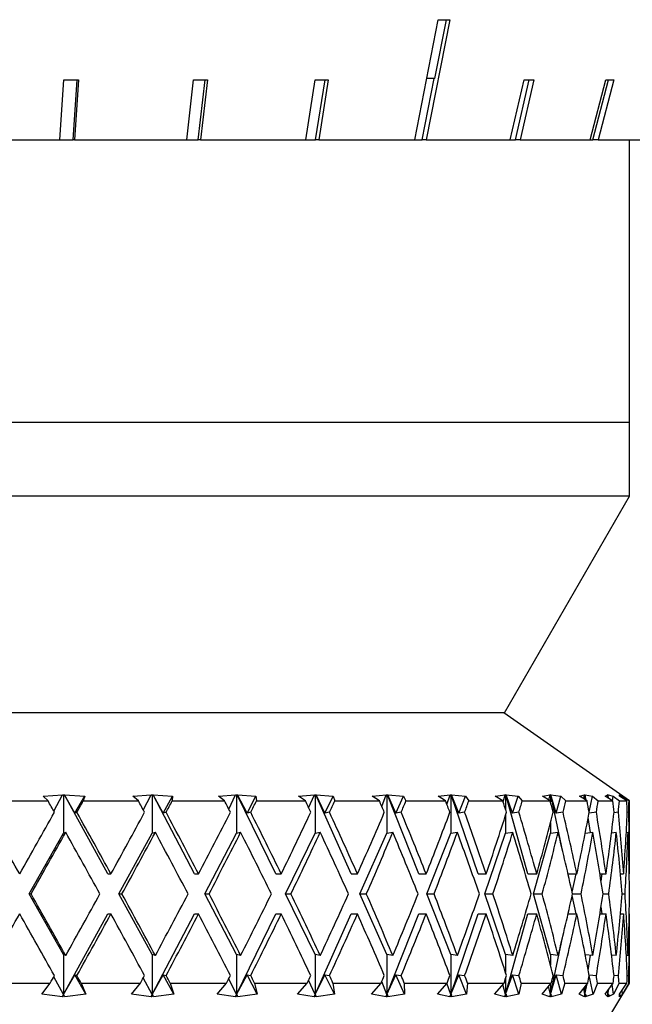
# Model space of a CAD drawing. Header units: inches. Extents: x 1.7 to 32.8, y 1.3 to 21.1.
# Tile 40 of 54: x 21.56 to 22.173, y 8.502 to 9.486. Entities that reach past the tile are written whole.
import ezdxf

# ---------------------------------------------------------------- set-up
doc = ezdxf.new("R2010")
doc.units = ezdxf.units.IN
doc.header["$MEASUREMENT"] = 0

msp = doc.modelspace()

# ---------------------------------------------------------------- linework, layer by layer
at = {"color": 7, "linetype": 'Continuous', "lineweight": 25}
for p, q in [((21.95524, 9.36613), (21.97869, 9.48606)), ((21.9902, 9.48606), (21.96675, 9.36613)), ((21.97538, 9.42728), (21.98687, 9.48605)), ((21.96275, 9.36613), (21.97471, 9.42728)), ((21.97538, 9.42728), (21.9672, 9.42728)), ((21.60065, 9.36613), (21.60471, 9.42583)), ((21.61388, 9.36613), (21.61794, 9.42582)), ((21.61933, 9.42583), (21.61527, 9.36613)), ((21.7274, 9.36613), (21.73418, 9.42583)), ((21.73899, 9.36613), (21.74577, 9.42582)), ((21.7481, 9.42583), (21.74132, 9.36613)), ((21.84657, 9.36613), (21.85591, 9.42583)), ((21.85624, 9.36613), (21.86559, 9.42582)), ((21.86879, 9.42583), (21.85944, 9.36613)), ((22.05073, 9.36613), (22.06444, 9.42583)), ((22.05589, 9.36613), (22.06961, 9.42582)), ((22.07431, 9.42583), (22.06059, 9.36613)), ((22.13068, 9.36613), (22.1461, 9.42583)), ((22.13338, 9.36613), (22.14879, 9.42582)), ((22.15408, 9.42583), (22.13866, 9.36613)), ((21.5137, 9.36613), (21.60065, 9.36613)), ((21.60065, 9.36613), (21.61388, 9.36613)), ((21.61527, 9.36613), (21.61388, 9.36613)), ((21.61527, 9.36613), (21.7274, 9.36613)), ((21.7274, 9.36613), (21.73899, 9.36613)), ((21.74132, 9.36613), (21.73899, 9.36613)), ((21.74132, 9.36613), (21.84657, 9.36613)), ((21.84657, 9.36613), (21.85624, 9.36613)), ((21.85944, 9.36613), (21.85624, 9.36613)), ((21.85944, 9.36613), (21.95524, 9.36613)), ((21.95524, 9.36613), (21.96275, 9.36613)), ((21.96675, 9.36613), (21.96275, 9.36613)), ((21.96675, 9.36613), (22.05073, 9.36613)), ((22.05073, 9.36613), (22.05589, 9.36613)), ((22.06059, 9.36613), (22.05589, 9.36613)), ((22.06059, 9.36613), (22.13068, 9.36613)), ((22.13068, 9.36613), (22.13338, 9.36613)), ((22.13866, 9.36613), (22.13338, 9.36613)), ((22.13866, 9.36613), (22.19314, 9.36613)), ((22.16995, 9.08338), (22.16995, 9.36613)), ((22.16995, 9.08338), (21.54475, 9.08338)), ((22.16995, 9.00989), (22.16995, 9.08338)), ((22.16995, 9.00989), (21.51345, 9.00989)), ((22.04495, 8.79338), (22.16995, 9.00989)), ((22.04495, 8.79338), (21.51345, 8.79338)), ((22.16995, 8.70538), (22.04427, 8.79338)), ((21.58393, 8.7102), (21.60339, 8.71131)), ((21.58879, 8.70538), (21.58393, 8.7102)), ((21.5945, 8.69525), (21.60339, 8.71131)), ((21.60339, 8.71131), (21.60341, 8.7114)), ((21.60341, 8.7114), (21.60434, 8.71136)), ((21.60434, 8.71136), (21.60524, 8.7114)), ((21.60434, 8.71136), (21.60434, 8.67303)), ((21.60524, 8.7114), (21.60532, 8.71131)), ((21.64862, 8.63239), (21.60524, 8.7114)), ((21.60532, 8.71131), (21.62542, 8.7102)), ((21.61573, 8.69311), (21.60532, 8.71131)), ((21.61573, 8.69311), (21.62542, 8.7102)), ((21.62542, 8.7102), (21.62403, 8.70538)), ((21.67348, 8.7102), (21.69199, 8.71131)), ((21.67905, 8.70538), (21.67348, 8.7102)), ((21.68403, 8.6962), (21.69199, 8.71131)), ((21.69199, 8.71131), (21.692, 8.7114)), ((21.692, 8.7114), (21.6929, 8.71136)), ((21.6929, 8.71136), (21.69375, 8.7114)), ((21.6929, 8.71136), (21.6929, 8.67303)), ((21.69375, 8.7114), (21.69385, 8.71131)), ((21.73502, 8.63239), (21.69375, 8.7114)), ((21.69385, 8.71131), (21.7133, 8.7102)), ((21.70392, 8.69311), (21.69385, 8.71131)), ((21.70392, 8.69311), (21.7133, 8.7102)), ((21.7133, 8.7102), (21.71287, 8.70538)), ((21.75903, 8.7102), (21.7763, 8.71131)), ((21.76521, 8.70538), (21.75903, 8.7102)), ((21.76939, 8.69725), (21.7763, 8.71131)), ((21.77629, 8.7114), (21.77715, 8.71136)), ((21.7763, 8.71131), (21.77629, 8.7114)), ((21.77715, 8.71136), (21.77794, 8.7114)), ((21.77715, 8.71136), (21.77715, 8.67303)), ((21.77794, 8.7114), (21.77805, 8.71131)), ((21.81646, 8.63239), (21.77794, 8.7114)), ((21.77805, 8.71131), (21.79656, 8.7102)), ((21.78764, 8.69311), (21.77805, 8.71131)), ((21.78764, 8.69311), (21.79656, 8.7102)), ((21.79656, 8.7102), (21.79709, 8.70538)), ((21.83923, 8.7102), (21.855, 8.71131)), ((21.84594, 8.70538), (21.83923, 8.7102)), ((21.84923, 8.69846), (21.855, 8.71131)), ((21.85497, 8.7114), (21.85577, 8.71136)), ((21.855, 8.71131), (21.85497, 8.7114)), ((21.85577, 8.71136), (21.85649, 8.7114)), ((21.85577, 8.71136), (21.85577, 8.67303)), ((21.85649, 8.7114), (21.85661, 8.71131)), ((21.89164, 8.63239), (21.85649, 8.7114)), ((21.85661, 8.71131), (21.87388, 8.7102)), ((21.86555, 8.69311), (21.85661, 8.71131)), ((21.86555, 8.69311), (21.87388, 8.7102)), ((21.87388, 8.7102), (21.87537, 8.70538)), ((21.91282, 8.7102), (21.92683, 8.71131)), ((21.91995, 8.70538), (21.91282, 8.7102)), ((21.92229, 8.69993), (21.92683, 8.71131)), ((21.92679, 8.7114), (21.92751, 8.71136)), ((21.92683, 8.71131), (21.92679, 8.7114)), ((21.92751, 8.71136), (21.92816, 8.7114)), ((21.92751, 8.71136), (21.92751, 8.67303)), ((21.92816, 8.7114), (21.92828, 8.71131)), ((21.95938, 8.63239), (21.92816, 8.7114)), ((21.92828, 8.71131), (21.94405, 8.7102)), ((21.93644, 8.69311), (21.92828, 8.71131)), ((21.93644, 8.69311), (21.94405, 8.7102)), ((21.94405, 8.7102), (21.94646, 8.70538)), ((21.97864, 8.7102), (21.99066, 8.71131)), ((21.98607, 8.70538), (21.97864, 8.7102)), ((21.98742, 8.70182), (21.99066, 8.71131)), ((21.99061, 8.7114), (21.99125, 8.71136)), ((21.99066, 8.71131), (21.99061, 8.7114)), ((21.99125, 8.71136), (21.99181, 8.7114)), ((21.99125, 8.71136), (21.99125, 8.67303)), ((21.99181, 8.7114), (21.99194, 8.71131)), ((22.01862, 8.63239), (21.99181, 8.7114)), ((21.99194, 8.71131), (22.00594, 8.7102)), ((21.99919, 8.69311), (21.99194, 8.71131)), ((21.99919, 8.69311), (22.00594, 8.7102)), ((22.00594, 8.7102), (22.00925, 8.70538)), ((22.03565, 8.7102), (22.0455, 8.71131)), ((22.04326, 8.70538), (22.03565, 8.7102)), ((22.04357, 8.70442), (22.0455, 8.71131)), ((22.04543, 8.7114), (22.04598, 8.71136)), ((22.0455, 8.71131), (22.04543, 8.7114)), ((22.04598, 8.71136), (22.04644, 8.7114)), ((22.04598, 8.71136), (22.04598, 8.69688)), ((22.04644, 8.7114), (22.04657, 8.71131)), ((22.06841, 8.63239), (22.04644, 8.7114)), ((22.04657, 8.71131), (22.0586, 8.7102)), ((22.0528, 8.69311), (22.04657, 8.71131)), ((22.0528, 8.69311), (22.0586, 8.7102)), ((22.0586, 8.7102), (22.06275, 8.70538)), ((22.08294, 8.7102), (22.09047, 8.71131)), ((22.09062, 8.70538), (22.08294, 8.7102)), ((22.08937, 8.70617), (22.09047, 8.71131)), ((22.09039, 8.7114), (22.09084, 8.71136)), ((22.09047, 8.71131), (22.09039, 8.7114)), ((22.09084, 8.71136), (22.09119, 8.7114)), ((22.09084, 8.71136), (22.09084, 8.70453)), ((22.09119, 8.7114), (22.09132, 8.71131)), ((22.10329, 8.65446), (22.09119, 8.7114)), ((22.09132, 8.71131), (22.10118, 8.7102)), ((22.09643, 8.69311), (22.09132, 8.71131)), ((22.09643, 8.69311), (22.10118, 8.7102)), ((22.10118, 8.7102), (22.10611, 8.70538)), ((22.11978, 8.7102), (22.12487, 8.71131)), ((22.12741, 8.70538), (22.11978, 8.7102)), ((22.1243, 8.70735), (22.12487, 8.71131)), ((22.12477, 8.7114), (22.12512, 8.71136)), ((22.12487, 8.71131), (22.12477, 8.7114)), ((22.12512, 8.71136), (22.12535, 8.7114)), ((22.12512, 8.71136), (22.12512, 8.70683)), ((22.12535, 8.7114), (22.12549, 8.71131)), ((22.1261, 8.70621), (22.12535, 8.7114)), ((22.12549, 8.71131), (22.13302, 8.7102)), ((22.12666, 8.70585), (22.12549, 8.71131)), ((22.12957, 8.69398), (22.13302, 8.7102)), ((22.13302, 8.7102), (22.13865, 8.70538)), ((22.14559, 8.7102), (22.14815, 8.71131)), ((22.15304, 8.70538), (22.14559, 8.7102)), ((22.14796, 8.70866), (22.14815, 8.71131)), ((22.14804, 8.7114), (22.14828, 8.71136)), ((22.14815, 8.71131), (22.14804, 8.7114)), ((22.14828, 8.71136), (22.14839, 8.7114)), ((22.14828, 8.71136), (22.14828, 8.70846)), ((22.14839, 8.7114), (22.14852, 8.71131)), ((22.14862, 8.70823), (22.14839, 8.7114)), ((22.14852, 8.71131), (22.15361, 8.7102)), ((22.14901, 8.70799), (22.14852, 8.71131)), ((22.15293, 8.70545), (22.15361, 8.7102)), ((22.15361, 8.7102), (22.15985, 8.70538)), ((22.15983, 8.7114), (22.15995, 8.71136)), ((22.15995, 8.71131), (22.15983, 8.7114)), ((22.15995, 8.7114), (22.16007, 8.71131)), ((22.15995, 8.71136), (22.15995, 8.7114)), ((22.15995, 8.71136), (22.15995, 8.7102)), ((22.15995, 8.7102), (22.15995, 8.71131)), ((22.1671, 8.70538), (22.15995, 8.7102)), ((22.16007, 8.71131), (22.16263, 8.7102)), ((22.16016, 8.71005), (22.16007, 8.71131)), ((22.16251, 8.70847), (22.16263, 8.7102)), ((22.16263, 8.7102), (22.16939, 8.70538)), ((21.53196, 8.70538), (21.58879, 8.70538)), ((21.62403, 8.70538), (21.67905, 8.70538)), ((21.71287, 8.70538), (21.76521, 8.70538)), ((21.79709, 8.70538), (21.84594, 8.70538)), ((21.87537, 8.70538), (21.91995, 8.70538)), ((21.94646, 8.70538), (21.98607, 8.70538)), ((22.00925, 8.70538), (22.04326, 8.70538)), ((22.06275, 8.70538), (22.09062, 8.70538)), ((22.10611, 8.70538), (22.12741, 8.70538)), ((22.13865, 8.70538), (22.15304, 8.70538)), ((22.15985, 8.70538), (22.1671, 8.70538)), ((22.16939, 8.70538), (22.16995, 8.70538)), ((22.16995, 8.63239), (22.16995, 8.70538)), ((21.61765, 8.69395), (21.61573, 8.69311)), ((21.70676, 8.69395), (21.70392, 8.69311)), ((21.79136, 8.69395), (21.78764, 8.69311)), ((21.87009, 8.69395), (21.86555, 8.69311)), ((21.94173, 8.69395), (21.93644, 8.69311)), ((22.00514, 8.69395), (21.99919, 8.69311)), ((22.04598, 8.69101), (22.04598, 8.67303)), ((22.05932, 8.69395), (22.0528, 8.69311)), ((22.10341, 8.69395), (22.09643, 8.69311)), ((22.13077, 8.67368), (22.1286, 8.68877)), ((22.13673, 8.69395), (22.12942, 8.69312)), ((22.15874, 8.69395), (22.15435, 8.69346)), ((22.1691, 8.69395), (22.16764, 8.69379)), ((22.09084, 8.68334), (22.09084, 8.67303)), ((21.56995, 8.61239), (21.60434, 8.67303)), ((21.60434, 8.67303), (21.60646, 8.67396)), ((21.6596, 8.61239), (21.6929, 8.67303)), ((21.6929, 8.67303), (21.69604, 8.67396)), ((21.74547, 8.61239), (21.77715, 8.67303)), ((21.77715, 8.67303), (21.78126, 8.67396)), ((21.82621, 8.61239), (21.85577, 8.67303)), ((21.85577, 8.67303), (21.86078, 8.67396)), ((21.90054, 8.61239), (21.92751, 8.67303)), ((21.92751, 8.67303), (21.93336, 8.67396)), ((21.96729, 8.61239), (21.99125, 8.67303)), ((21.99125, 8.67303), (21.99783, 8.67396)), ((22.02541, 8.61239), (22.04598, 8.67303)), ((22.04598, 8.67303), (22.05319, 8.67396)), ((22.07398, 8.61239), (22.09084, 8.67303)), ((22.09084, 8.67303), (22.09857, 8.67396)), ((22.12558, 8.67309), (22.13324, 8.67396)), ((22.15191, 8.67344), (22.15666, 8.67396)), ((22.16665, 8.67376), (22.16847, 8.67396)), ((21.64862, 8.63239), (21.65171, 8.63239)), ((21.73502, 8.63239), (21.73928, 8.63239)), ((21.81646, 8.63239), (21.82182, 8.63239)), ((21.89164, 8.63239), (21.89801, 8.63239)), ((21.95938, 8.63239), (21.96667, 8.63239)), ((22.01862, 8.63239), (22.02671, 8.63239)), ((22.06841, 8.63239), (22.07718, 8.63239)), ((22.10845, 8.63239), (22.11728, 8.63239)), ((22.11258, 8.61404), (22.11648, 8.63239)), ((22.1403, 8.63239), (22.14638, 8.63239)), ((22.14142, 8.62531), (22.14244, 8.63239)), ((22.16078, 8.63239), (22.16403, 8.63239)), ((22.16959, 8.63239), (22.16995, 8.63239)), ((21.60434, 8.55175), (21.56995, 8.61239)), ((21.56995, 8.61239), (21.57181, 8.61239)), ((21.6929, 8.55175), (21.6596, 8.61239)), ((21.6596, 8.61239), (21.66266, 8.61239)), ((21.77715, 8.55175), (21.74547, 8.61239)), ((21.74547, 8.61239), (21.74969, 8.61239)), ((21.85577, 8.55175), (21.82621, 8.61239)), ((21.82621, 8.61239), (21.83152, 8.61239)), ((21.92751, 8.55175), (21.90054, 8.61239)), ((21.90054, 8.61239), (21.90685, 8.61239)), ((21.99125, 8.55175), (21.96729, 8.61239)), ((21.96729, 8.61239), (21.97451, 8.61239)), ((22.04598, 8.55175), (22.02541, 8.61239)), ((22.02541, 8.61239), (22.03342, 8.61239)), ((22.09084, 8.55175), (22.07398, 8.61239)), ((22.07398, 8.61239), (22.08266, 8.61239)), ((22.11648, 8.59239), (22.11258, 8.61075)), ((22.11294, 8.61239), (22.12145, 8.61239)), ((22.14343, 8.61239), (22.14917, 8.61239)), ((22.1625, 8.61239), (22.16539, 8.61239)), ((21.60434, 8.51175), (21.64862, 8.59239)), ((21.64862, 8.59239), (21.65171, 8.59239)), ((21.6929, 8.51175), (21.73502, 8.59239)), ((21.73502, 8.59239), (21.73928, 8.59239)), ((21.77715, 8.51175), (21.81646, 8.59239)), ((21.81646, 8.59239), (21.82182, 8.59239)), ((21.85577, 8.51175), (21.89164, 8.59239)), ((21.89164, 8.59239), (21.89801, 8.59239)), ((21.92751, 8.51175), (21.95938, 8.59239)), ((21.95938, 8.59239), (21.96667, 8.59239)), ((21.99125, 8.51175), (22.01862, 8.59239)), ((22.01862, 8.59239), (22.02671, 8.59239)), ((22.04598, 8.51175), (22.06841, 8.59239)), ((22.06841, 8.59239), (22.07718, 8.59239)), ((22.10845, 8.59239), (22.11728, 8.59239)), ((22.1403, 8.59239), (22.14638, 8.59239)), ((22.14244, 8.59239), (22.14142, 8.59948)), ((22.16078, 8.59239), (22.16403, 8.59239)), ((22.16959, 8.59239), (22.16995, 8.59239)), ((22.16995, 8.52338), (22.16995, 8.59239)), ((22.09084, 8.51175), (22.10329, 8.57033)), ((21.60434, 8.55175), (21.60434, 8.51175)), ((21.60646, 8.55083), (21.60434, 8.55175)), ((21.6929, 8.55175), (21.6929, 8.51175)), ((21.69604, 8.55083), (21.6929, 8.55175)), ((21.77715, 8.55175), (21.77715, 8.51175)), ((21.78126, 8.55083), (21.77715, 8.55175)), ((21.85577, 8.55175), (21.85577, 8.51175)), ((21.86078, 8.55083), (21.85577, 8.55175)), ((21.92751, 8.55175), (21.92751, 8.51175)), ((21.93336, 8.55083), (21.92751, 8.55175)), ((21.99125, 8.55175), (21.99125, 8.51175)), ((21.99783, 8.55083), (21.99125, 8.55175)), ((22.04598, 8.55175), (22.04598, 8.53377)), ((22.05319, 8.55083), (22.04598, 8.55175)), ((22.09084, 8.55175), (22.09084, 8.54144)), ((22.09857, 8.55083), (22.09084, 8.55175)), ((22.13324, 8.55083), (22.12558, 8.5517)), ((22.1286, 8.53602), (22.13077, 8.55111)), ((22.15666, 8.55083), (22.15191, 8.55135)), ((22.16847, 8.55083), (22.16665, 8.55102)), ((21.60434, 8.51175), (21.61573, 8.53168)), ((21.61573, 8.53168), (21.61765, 8.53084)), ((21.62673, 8.51228), (21.61573, 8.53168)), ((21.6929, 8.51175), (21.70392, 8.53168)), ((21.70392, 8.53168), (21.70676, 8.53084)), ((21.71457, 8.51228), (21.70392, 8.53168)), ((21.77715, 8.51175), (21.78764, 8.53168)), ((21.78764, 8.53168), (21.79136, 8.53084)), ((21.79777, 8.51228), (21.78764, 8.53168)), ((21.85577, 8.51175), (21.86555, 8.53168)), ((21.86555, 8.53168), (21.87009, 8.53084)), ((21.87501, 8.51228), (21.86555, 8.53168)), ((21.92751, 8.51175), (21.93644, 8.53168)), ((21.93644, 8.53168), (21.94173, 8.53084)), ((21.94507, 8.51228), (21.93644, 8.53168)), ((21.99125, 8.51175), (21.99919, 8.53168)), ((21.99919, 8.53168), (22.00514, 8.53084)), ((22.00685, 8.51228), (21.99919, 8.53168)), ((22.04598, 8.51175), (22.0528, 8.53168)), ((22.0528, 8.53168), (22.05932, 8.53084)), ((22.05938, 8.51228), (22.0528, 8.53168)), ((22.09084, 8.51175), (22.09643, 8.53168)), ((22.09643, 8.53168), (22.10341, 8.53084)), ((22.10182, 8.51228), (22.09643, 8.53168)), ((22.12942, 8.53167), (22.13673, 8.53084)), ((22.15435, 8.53132), (22.15874, 8.53084)), ((22.16764, 8.531), (22.1691, 8.53084)), ((21.52969, 8.52338), (21.59103, 8.52338)), ((21.58266, 8.51228), (21.59103, 8.52338)), ((21.60434, 8.51175), (21.5945, 8.52953)), ((21.62181, 8.52338), (21.62673, 8.51228)), ((21.62181, 8.52338), (21.6812, 8.52338)), ((21.67227, 8.51228), (21.6812, 8.52338)), ((21.6929, 8.51175), (21.68403, 8.52859)), ((21.71075, 8.52338), (21.71457, 8.51228)), ((21.71075, 8.52338), (21.76726, 8.52338)), ((21.7579, 8.51228), (21.76726, 8.52338)), ((21.77715, 8.51175), (21.76939, 8.52754)), ((21.7951, 8.52338), (21.79777, 8.51228)), ((21.7951, 8.52338), (21.84783, 8.52338)), ((21.81995, 7.94838), (22.16995, 8.52338)), ((21.83821, 8.51228), (21.84783, 8.52338)), ((21.85577, 8.51175), (21.84923, 8.52633)), ((21.87354, 8.52338), (21.87501, 8.51228)), ((21.87354, 8.52338), (21.92166, 8.52338)), ((21.91191, 8.51228), (21.92166, 8.52338)), ((21.92751, 8.51175), (21.92229, 8.52485)), ((21.94482, 8.52338), (21.94507, 8.51228)), ((21.94482, 8.52338), (21.98757, 8.52338)), ((21.97786, 8.51228), (21.98757, 8.52338)), ((21.99125, 8.51175), (21.98736, 8.52314)), ((22.00783, 8.52338), (22.00685, 8.51228)), ((22.00783, 8.52338), (22.04454, 8.52338)), ((22.035, 8.51228), (22.04454, 8.52338)), ((22.04598, 8.51175), (22.04317, 8.52179)), ((22.04598, 8.52791), (22.04598, 8.51175)), ((22.06156, 8.52338), (22.05938, 8.51228)), ((22.06156, 8.52338), (22.09165, 8.52338)), ((22.08245, 8.51228), (22.09165, 8.52338)), ((22.09084, 8.52241), (22.09084, 8.51175)), ((22.10518, 8.52338), (22.10182, 8.51228)), ((22.10518, 8.52338), (22.12817, 8.52338)), ((22.11945, 8.51228), (22.12817, 8.52338)), ((22.12512, 8.51175), (22.1274, 8.5224)), ((22.12512, 8.51175), (22.12648, 8.52123)), ((22.13351, 8.51228), (22.12957, 8.5308)), ((22.13799, 8.52338), (22.13351, 8.51228)), ((22.13799, 8.52338), (22.15352, 8.52338)), ((22.14542, 8.51228), (22.15352, 8.52338)), ((22.15394, 8.51228), (22.15254, 8.52204)), ((22.15947, 8.52338), (22.15394, 8.51228)), ((22.15947, 8.52338), (22.1673, 8.52338)), ((22.15995, 8.51228), (22.1673, 8.52338)), ((22.1693, 8.52338), (22.1628, 8.51228)), ((22.1693, 8.52338), (22.16995, 8.52338)), ((21.6031, 8.50949), (21.58266, 8.51228)), ((21.6031, 8.50949), (21.60434, 8.51175)), ((21.60468, 8.51161), (21.6031, 8.50949)), ((21.60468, 8.51161), (21.60434, 8.51175)), ((21.60562, 8.50949), (21.60468, 8.51161)), ((21.62673, 8.51228), (21.60562, 8.50949)), ((21.69171, 8.50949), (21.67227, 8.51228)), ((21.69171, 8.50949), (21.6929, 8.51175)), ((21.6934, 8.51161), (21.69171, 8.50949)), ((21.6934, 8.51161), (21.6929, 8.51175)), ((21.69414, 8.50949), (21.6934, 8.51161)), ((21.71457, 8.51228), (21.69414, 8.50949)), ((21.77604, 8.50949), (21.7579, 8.51228)), ((21.77604, 8.50949), (21.77715, 8.51175)), ((21.77781, 8.51161), (21.77604, 8.50949)), ((21.77781, 8.51161), (21.77715, 8.51175)), ((21.77833, 8.50949), (21.77781, 8.51161)), ((21.79777, 8.51228), (21.77833, 8.50949)), ((21.85476, 8.50949), (21.83821, 8.51228)), ((21.85476, 8.50949), (21.85577, 8.51175)), ((21.85657, 8.51161), (21.85476, 8.50949)), ((21.85657, 8.51161), (21.85577, 8.51175)), ((21.85687, 8.50949), (21.85657, 8.51161)), ((21.87501, 8.51228), (21.85687, 8.50949)), ((21.92662, 8.50949), (21.91191, 8.51228)), ((21.92662, 8.50949), (21.92751, 8.51175)), ((21.92845, 8.51161), (21.92662, 8.50949)), ((21.92845, 8.51161), (21.92751, 8.51175)), ((21.92852, 8.50949), (21.92845, 8.51161)), ((21.94507, 8.51228), (21.92852, 8.50949)), ((21.99048, 8.50949), (21.97786, 8.51228)), ((21.99048, 8.50949), (21.99125, 8.51175)), ((21.99231, 8.51161), (21.99048, 8.50949)), ((21.99231, 8.51161), (21.99125, 8.51175)), ((22.00685, 8.51228), (21.99215, 8.50949)), ((21.99215, 8.50949), (21.99231, 8.51161)), ((22.04535, 8.50949), (22.035, 8.51228)), ((22.04535, 8.50949), (22.04598, 8.51175)), ((22.04714, 8.51161), (22.04535, 8.50949)), ((22.04714, 8.51161), (22.04598, 8.51175)), ((22.05938, 8.51228), (22.04675, 8.50949)), ((22.04675, 8.50949), (22.04714, 8.51161)), ((22.09036, 8.50949), (22.08245, 8.51228)), ((22.09084, 8.51175), (22.08903, 8.52022)), ((22.09036, 8.50949), (22.09084, 8.51175)), ((22.09208, 8.51161), (22.09036, 8.50949)), ((22.09208, 8.51161), (22.09084, 8.51175)), ((22.10182, 8.51228), (22.09147, 8.50949)), ((22.09147, 8.50949), (22.09208, 8.51161)), ((22.12512, 8.51175), (22.12417, 8.51829)), ((22.12479, 8.50949), (22.12512, 8.51175)), ((22.12642, 8.51161), (22.12479, 8.50949)), ((22.12512, 8.5195), (22.12512, 8.51175)), ((22.12642, 8.51161), (22.12512, 8.51175)), ((22.13351, 8.51228), (22.1256, 8.50949)), ((22.1256, 8.50949), (22.12642, 8.51161)), ((22.14811, 8.50949), (22.14542, 8.51228)), ((22.14828, 8.51175), (22.14798, 8.51579)), ((22.14811, 8.50949), (22.14828, 8.51175)), ((22.14962, 8.51161), (22.14811, 8.50949)), ((22.14828, 8.51175), (22.14908, 8.51729)), ((22.14828, 8.51175), (22.14863, 8.51668)), ((22.14828, 8.51619), (22.14828, 8.51175)), ((22.14962, 8.51161), (22.14828, 8.51175)), ((22.15394, 8.51228), (22.1486, 8.50949)), ((22.1486, 8.50949), (22.14962, 8.51161)), ((22.15995, 8.51175), (22.15999, 8.51234)), ((22.15995, 8.50949), (22.15995, 8.51228)), ((22.16131, 8.51161), (22.15995, 8.50949)), ((22.1628, 8.51228), (22.16011, 8.50949)), ((22.16011, 8.50949), (22.16131, 8.51161)), ((22.1628, 8.51228), (22.16252, 8.51617))]:
    msp.add_line(p, q, dxfattribs=at)
for centre, major_axis, ratio, start_param, end_param in [((21.36203, 9.78222), (0.96739, -0.20074), 0.225111, 5.449351, 5.464867), ((21.40024, 9.71581), (0.94651, -0.07117), 0.297013, 4.952403, 4.968251), ((21.38699, 9.71581), (0.94654, -0.11773), 0.279987, 5.122526, 5.138373), ((21.37455, 9.71581), (0.94675, -0.15986), 0.255562, 5.288331, 5.304178), ((21.35331, 9.71581), (0.9479, -0.22728), 0.190012, 5.605129, 5.620977), ((21.34503, 9.71581), (0.94874, -0.25187), 0.151501, 5.756682, 5.772529), ((21.41995, 8.59239), (-0.72893, 1.29523), 0.136294, 4.714095, 4.722923), ((21.41995, 8.59239), (0.74247, 1.29762), 0.08168, 4.837349, 4.846178), ((21.41995, 8.59239), (-0.7082, 1.29197), 0.191101, 4.686276, 4.695104), ((21.41995, 8.59239), (0.72893, 1.29523), 0.136294, 4.867201, 4.876029), ((21.41995, 8.59239), (-0.67972, 1.28823), 0.246069, 4.661535, 4.670363), ((21.41995, 8.59239), (0.7082, 1.29197), 0.191101, 4.89502, 4.903848), ((21.41995, 8.59239), (-0.64263, 1.28455), 0.301024, 4.641176, 4.650004), ((21.41995, 8.59239), (0.67972, 1.28823), 0.246069, 4.919761, 4.928589), ((21.41995, 8.59239), (-0.59568, 1.28166), 0.355558, 4.626874, 4.635702), ((21.41995, 8.59239), (0.64263, 1.28455), 0.301024, 4.94012, 4.948948), ((21.41995, 8.59239), (-0.53706, 1.28034), 0.408882, 4.620787, 4.629615), ((21.41995, 8.59239), (0.59568, 1.28166), 0.355558, 4.954422, 4.96325), ((21.41995, 8.59239), (-0.46439, 1.28138), 0.459607, 4.625596, 4.634424), ((21.41995, 8.59239), (0.53706, 1.28034), 0.408882, 4.960509, 4.969337), ((21.41995, 8.59239), (-0.37485, 1.28515), 0.505471, 4.644266, 4.653094), ((21.41995, 8.59239), (0.46439, 1.28138), 0.459607, 4.9557, 4.964528), ((21.41995, 8.59239), (-0.26621, 1.29097), 0.543131, 4.679112, 4.68794), ((21.41995, 8.59239), (0.37485, 1.28515), 0.505471, 4.93703, 4.945858), ((21.41995, 8.59239), (-0.13912, 1.29663), 0.568385, 4.72974, 4.738568), ((21.41995, 8.59239), (0.26621, 1.29097), 0.543131, 4.902184, 4.911012), ((21.41995, 8.59239), (0, 1.29904), 0.57735, 4.790648, 4.799476), ((21.41995, 8.59239), (0.13912, 1.29663), 0.568385, 4.851556, 4.860384), ((21.41995, 8.63239), (-0.74247, 1.29762), 0.08168, 4.665687, 4.713092), ((21.41995, 8.63239), (0.74247, 1.29762), 0.08168, 4.759091, 4.806495), ((21.41995, 8.63239), (-0.72893, 1.29523), 0.136294, 4.635836, 4.683241), ((21.41995, 8.63239), (0.72893, 1.29523), 0.136294, 4.788942, 4.836347), ((21.41995, 8.63239), (-0.7082, 1.29197), 0.191101, 4.608017, 4.655422), ((21.41995, 8.63239), (0.7082, 1.29197), 0.191101, 4.816761, 4.864166), ((21.41995, 8.63239), (-0.67972, 1.28823), 0.246069, 4.583276, 4.630681), ((21.41995, 8.63239), (0.67972, 1.28823), 0.246069, 4.841502, 4.888907), ((21.41995, 8.63239), (-0.64263, 1.28455), 0.301024, 4.562917, 4.610322), ((21.41995, 8.63239), (0.64263, 1.28455), 0.301024, 4.861861, 4.909266), ((21.41995, 8.63239), (-0.59568, 1.28166), 0.355558, 4.548615, 4.59602), ((21.41995, 8.63239), (0.59568, 1.28166), 0.355558, 4.876163, 4.923568), ((21.41995, 8.63239), (-0.53706, 1.28034), 0.408882, 4.542528, 4.589933), ((21.41995, 8.63239), (0.53706, 1.28034), 0.408882, 4.88225, 4.929654), ((21.41995, 8.63239), (-0.46439, 1.28138), 0.459607, 4.547337, 4.594742), ((21.41995, 8.63239), (0.46439, 1.28138), 0.459607, 4.877441, 4.924846), ((21.41995, 8.63239), (-0.37485, 1.28515), 0.505471, 4.566007, 4.613412), ((21.41995, 8.63239), (0.37485, 1.28515), 0.505471, 4.858771, 4.906176), ((21.41995, 8.63239), (-0.26621, 1.29097), 0.543131, 4.600853, 4.648258), ((21.41995, 8.63239), (0.26621, 1.29097), 0.543131, 4.823925, 4.87133), ((21.41995, 8.63239), (-0.13912, 1.29663), 0.568385, 4.651481, 4.698886), ((21.41995, 8.63239), (0.13912, 1.29663), 0.568385, 4.773297, 4.820702), ((21.41995, 8.63239), (0, 1.29904), 0.57735, 4.712389, 4.759794), ((21.41995, 8.59239), (0.74247, 1.29762), 0.08168, 4.774487, 4.821922), ((21.41995, 8.59239), (-0.72893, 1.29523), 0.136294, 4.651232, 4.698668), ((21.41995, 8.59239), (0.72893, 1.29523), 0.136294, 4.804339, 4.851774), ((21.41995, 8.59239), (-0.7082, 1.29197), 0.191101, 4.623414, 4.670849), ((21.41995, 8.59239), (0.7082, 1.29197), 0.191101, 4.832157, 4.879593), ((21.41995, 8.59239), (-0.67972, 1.28823), 0.246069, 4.598673, 4.646108), ((21.41995, 8.59239), (0.67972, 1.28823), 0.246069, 4.856899, 4.904334), ((21.41995, 8.59239), (-0.64263, 1.28455), 0.301024, 4.578313, 4.625749), ((21.41995, 8.59239), (0.64263, 1.28455), 0.301024, 4.877258, 4.924693), ((21.41995, 8.59239), (-0.59568, 1.28166), 0.355558, 4.564012, 4.611447), ((21.41995, 8.59239), (0.59568, 1.28166), 0.355558, 4.89156, 4.938995), ((21.41995, 8.59239), (-0.53706, 1.28034), 0.408882, 4.557925, 4.60536), ((21.41995, 8.59239), (0.53706, 1.28034), 0.408882, 4.897646, 4.945082), ((21.41995, 8.59239), (-0.46439, 1.28138), 0.459607, 4.562733, 4.610169), ((21.41995, 8.59239), (0.46439, 1.28138), 0.459607, 4.892838, 4.940273), ((21.41995, 8.59239), (-0.37485, 1.28515), 0.505471, 4.581403, 4.628839), ((21.41995, 8.59239), (0.37485, 1.28515), 0.505471, 4.874168, 4.921603), ((21.41995, 8.59239), (-0.26621, 1.29097), 0.543131, 4.61625, 4.663685), ((21.41995, 8.59239), (0.26621, 1.29097), 0.543131, 4.839322, 4.886757), ((21.41995, 8.59239), (-0.13912, 1.29663), 0.568385, 4.666878, 4.714313), ((21.41995, 8.59239), (0.13912, 1.29663), 0.568385, 4.788693, 4.836129), ((21.41995, 8.59239), (0, 1.29904), 0.57735, 4.727786, 4.775221), ((21.41995, 8.63239), (-0.74247, 1.29762), 0.08168, 4.602856, 4.650291), ((21.41995, 8.63239), (0.72893, 1.29523), 0.136294, 4.72611, 4.773546), ((21.41995, 8.63239), (-0.72893, 1.29523), 0.136294, 4.573004, 4.620439), ((21.41995, 8.63239), (0.7082, 1.29197), 0.191101, 4.753929, 4.801364), ((21.41995, 8.63239), (-0.7082, 1.29197), 0.191101, 4.545185, 4.592621), ((21.41995, 8.63239), (0.67972, 1.28823), 0.246069, 4.77867, 4.826105), ((21.41995, 8.63239), (-0.67972, 1.28823), 0.246069, 4.520444, 4.567879), ((21.41995, 8.63239), (0.64263, 1.28455), 0.301024, 4.799029, 4.846465), ((21.41995, 8.63239), (-0.64263, 1.28455), 0.301024, 4.500085, 4.54752), ((21.41995, 8.63239), (0.59568, 1.28166), 0.355558, 4.813331, 4.860766), ((21.41995, 8.63239), (-0.59568, 1.28166), 0.355558, 4.485783, 4.533218), ((21.41995, 8.63239), (0.53706, 1.28034), 0.408882, 4.819418, 4.866853), ((21.41995, 8.63239), (-0.53706, 1.28034), 0.408882, 4.479696, 4.527132), ((21.41995, 8.63239), (0.46439, 1.28138), 0.459607, 4.814609, 4.862045), ((21.41995, 8.63239), (-0.46439, 1.28138), 0.459607, 4.484505, 4.53194), ((21.41995, 8.63239), (0.37485, 1.28515), 0.505471, 4.795939, 4.843374), ((21.41995, 8.63239), (-0.37485, 1.28515), 0.505471, 4.503175, 4.55061), ((21.41995, 8.63239), (0.26621, 1.29097), 0.543131, 4.761093, 4.808528), ((21.41995, 8.63239), (-0.26621, 1.29097), 0.543131, 4.538021, 4.585456), ((21.41995, 8.63239), (0.13912, 1.29663), 0.568385, 4.710465, 4.7579), ((21.41995, 8.63239), (-0.13912, 1.29663), 0.568385, 4.588649, 4.636084), ((21.41995, 8.63239), (0, 1.29904), 0.57735, 4.649557, 4.696992), ((21.41995, 8.59239), (0.74247, 1.29762), 0.08168, 4.711686, 4.759091), ((21.41995, 8.59239), (-0.74247, 1.29762), 0.08168, 4.618283, 4.665687), ((21.41995, 8.59239), (0.72893, 1.29523), 0.136294, 4.741537, 4.788942), ((21.41995, 8.59239), (-0.72893, 1.29523), 0.136294, 4.588431, 4.635836), ((21.41995, 8.59239), (0.7082, 1.29197), 0.191101, 4.769356, 4.816761), ((21.41995, 8.59239), (-0.7082, 1.29197), 0.191101, 4.560612, 4.608017), ((21.41995, 8.59239), (0.67972, 1.28823), 0.246069, 4.794097, 4.841502), ((21.41995, 8.59239), (-0.67972, 1.28823), 0.246069, 4.535871, 4.583276), ((21.41995, 8.59239), (0.64263, 1.28455), 0.301024, 4.814456, 4.861861), ((21.41995, 8.59239), (-0.64263, 1.28455), 0.301024, 4.515512, 4.562917), ((21.41995, 8.59239), (0.59568, 1.28166), 0.355558, 4.828758, 4.876163), ((21.41995, 8.59239), (-0.59568, 1.28166), 0.355558, 4.50121, 4.548615), ((21.41995, 8.59239), (0.53706, 1.28034), 0.408882, 4.834845, 4.88225), ((21.41995, 8.59239), (-0.53706, 1.28034), 0.408882, 4.495123, 4.542528), ((21.41995, 8.59239), (0.46439, 1.28138), 0.459607, 4.830036, 4.877441), ((21.41995, 8.59239), (-0.46439, 1.28138), 0.459607, 4.499932, 4.547337), ((21.41995, 8.59239), (0.37485, 1.28515), 0.505471, 4.811366, 4.858771), ((21.41995, 8.59239), (-0.37485, 1.28515), 0.505471, 4.518602, 4.566007), ((21.41995, 8.59239), (0.26621, 1.29097), 0.543131, 4.77652, 4.823925), ((21.41995, 8.59239), (-0.26621, 1.29097), 0.543131, 4.553448, 4.600853), ((21.41995, 8.59239), (0.13912, 1.29663), 0.568385, 4.725892, 4.773297), ((21.41995, 8.59239), (-0.13912, 1.29663), 0.568385, 4.604076, 4.651481), ((21.41995, 8.59239), (0, 1.29904), 0.57735, 4.664984, 4.712389), ((21.41995, 8.63239), (0.72893, 1.29523), 0.136294, 4.704925, 4.710683), ((21.41995, 8.63239), (-0.74247, 1.29762), 0.08168, 4.58167, 4.587429), ((21.41995, 8.63239), (0.7082, 1.29197), 0.191101, 4.732743, 4.738502), ((21.41995, 8.63239), (-0.72893, 1.29523), 0.136294, 4.551818, 4.557577), ((21.41995, 8.63239), (0.67972, 1.28823), 0.246069, 4.757485, 4.763243), ((21.41995, 8.63239), (-0.7082, 1.29197), 0.191101, 4.524, 4.529758), ((21.41995, 8.63239), (0.64263, 1.28455), 0.301024, 4.777844, 4.783602), ((21.41995, 8.63239), (-0.67972, 1.28823), 0.246069, 4.499259, 4.505017), ((21.41995, 8.63239), (0.59568, 1.28166), 0.355558, 4.792146, 4.797904), ((21.41995, 8.63239), (-0.64263, 1.28455), 0.301024, 4.478899, 4.484658), ((21.41995, 8.63239), (0.53706, 1.28034), 0.408882, 4.798232, 4.803991), ((21.41995, 8.63239), (-0.59568, 1.28166), 0.355558, 4.464598, 4.470356), ((21.41995, 8.63239), (0.46439, 1.28138), 0.459607, 4.793424, 4.799182), ((21.41995, 8.63239), (-0.53706, 1.28034), 0.408882, 4.458511, 4.464269), ((21.41995, 8.63239), (0.37485, 1.28515), 0.505471, 4.774754, 4.780512), ((21.41995, 8.63239), (-0.46439, 1.28138), 0.459607, 4.463319, 4.469078), ((21.41995, 8.63239), (0.26621, 1.29097), 0.543131, 4.739907, 4.745666), ((21.41995, 8.63239), (-0.37485, 1.28515), 0.505471, 4.481989, 4.487748), ((21.41995, 8.63239), (0.13912, 1.29663), 0.568385, 4.689279, 4.695038), ((21.41995, 8.63239), (-0.26621, 1.29097), 0.543131, 4.516836, 4.522594), ((21.41995, 8.63239), (0, 1.29904), 0.57735, 4.628372, 4.63413), ((21.41995, 8.63239), (-0.13912, 1.29663), 0.568385, 4.567464, 4.573222)]:
    msp.add_ellipse(centre, major_axis=major_axis, ratio=ratio, start_param=start_param, end_param=end_param, dxfattribs=at)
msp.add_open_spline([(22.12479, 8.50949), (22.1239, 8.50989), (22.12212, 8.5107), (22.12034, 8.51175), (22.11945, 8.51228)], degree=3, knots=[0, 0, 0, 0, 0.499864, 1, 1, 1, 1], dxfattribs=at)

doc.saveas('drawing.dxf')
